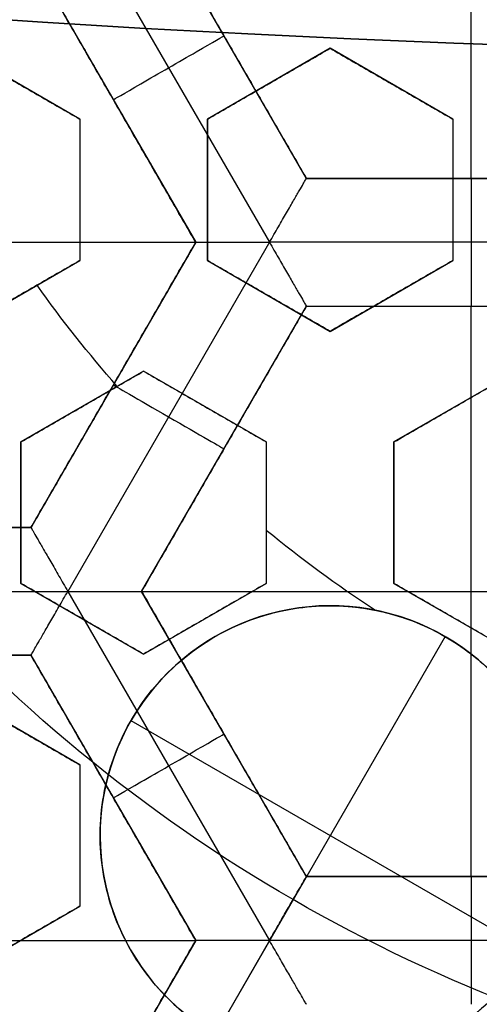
# Model space of a CAD drawing. Header units: centimetres. Extents: x -14.2 to 14.2, y -23.9 to 0.
# Tile 30 of 256: x -0.2067 to -0.1168, y -23.3359 to -23.1431. Entities that reach past the tile are written whole.
import ezdxf

# ---------------------------------------------------------------- set-up
doc = ezdxf.new("R2010")
doc.units = ezdxf.units.CM
doc.layers.add('Default', color=7, linetype='Continuous', true_color=0x000000)

# ---------------------------------------------------------------- blocks, each defined once
blk = doc.blocks.new('Block 10')
at = {"layer": 'Default', "extrusion": (0, -1, 0)}
for centre, radius in [((0, 20, 11.74393517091), 3.15), ((0, 20, 12.75), 3.15), ((0, 20, 12.8), 3.149999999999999), ((0, 20, 12.85), 3.15)]:
    blk.add_arc(centre, radius, 0, 180, dxfattribs=at)
at = {"layer": 'Default', "extrusion": (0, 1, 0)}
for centre, radius in [((0, 20, -11.821967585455), 3.149999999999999), ((0, 20, -11.9), 3.15), ((3.552713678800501e-16, 20, -16.41899023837), 3.15), ((0, 20, -16.534495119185), 3.149999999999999), ((0, 20, -16.65), 3.15)]:
    blk.add_arc(centre, radius, 0, 180, dxfattribs=at)

msp = doc.modelspace()

# ---------------------------------------------------------------- linework, layer by layer
at = {"layer": 'Default'}
for p, q in [((-0.118400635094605, -23.17421727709, -4.2725), (-0.118400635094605, -23.0625, -4.2725)), ((-0.1973339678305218, -23.11836089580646, -4.3525), (-0.157868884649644, -23.18671642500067, -4.3525)), ((-0.1506506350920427, -23.17421727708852, -4.306251), (-0.1829006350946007, -23.11835863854, -4.306251)), ((-0.2045499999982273, -23.13085836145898, -4.306251), (-0.1723000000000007, -23.186717, -4.306251)), ((-0.1667756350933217, -23.14628795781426, -4.340002), (-0.1667756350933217, -23.14628795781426, -4.2725)), ((-0.1950000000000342, -23.16258330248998, -3.040406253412), (-0.2189999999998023, -23.14872689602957, -3.040406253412)), ((-0.146000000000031, -23.14872689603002, -3.024892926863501), (-0.1699999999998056, -23.16258330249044, -3.024892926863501)), ((-0.1220000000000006, -23.16258330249, -3.017997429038), (-0.1459999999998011, -23.14872689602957, -3.017997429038)), ((-0.1579999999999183, -23.15565509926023, -3.051496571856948), (-0.1579999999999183, -23.15565509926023, -2.998287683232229)), ((-0.1339999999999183, -23.15565509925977, -3.044425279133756), (-0.1339999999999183, -23.15565509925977, -2.991216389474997)), ((-0.188424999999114, -23.15878768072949, -4.340002), (-0.188424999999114, -23.15878768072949, -4.2725)), ((-0.195, -23.16258330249, -3.040406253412), (-0.195, -23.19029611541, -3.040406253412)), ((-0.17, -23.16258330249, -3.032930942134), (-0.17, -23.19029611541, -3.032930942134)), ((-0.122, -23.16258330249, -3.0197581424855), (-0.122, -23.19029611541, -3.0197581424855)), ((-0.08615021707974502, -23.17421727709, -4.306251), (-0.15065093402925, -23.17421727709, -4.306251)), ((-0.11840051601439, -23.17421727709, -4.340002), (-0.11840051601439, -23.17421727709, -4.2725)), ((-0.195, -23.17643970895, -3.066904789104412), (-0.195, -23.17643970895, -3.013695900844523)), ((-0.17, -23.17643970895, -3.059429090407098), (-0.17, -23.17643970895, -3.006220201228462)), ((-0.122, -23.17643970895, -3.04626642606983), (-0.122, -23.17643970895, -2.993057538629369)), ((-0.3012999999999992, -23.186717, -4.2725), (-0.1723000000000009, -23.186717, -4.2725)), ((-0.1723000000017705, -23.18671699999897, -4.306251), (-0.2045502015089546, -23.24257598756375, -4.306251)), ((-0.1578682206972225, -23.186716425, -4.352499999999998), (-0.1973349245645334, -23.25507476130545, -4.352500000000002)), ((-0.07893334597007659, -23.18671527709, -4.3525), (-0.1578675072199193, -23.18671527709, -4.3525)), ((-0.2190000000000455, -23.20415252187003, -3.0481673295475), (-0.1950000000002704, -23.19029611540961, -3.0481673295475)), ((-0.1700000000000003, -23.19029611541, -3.0344630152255), (-0.1460000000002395, -23.20415252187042, -3.0344630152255)), ((-0.1460000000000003, -23.20415252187, -3.0281857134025), (-0.1220000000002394, -23.19029611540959, -3.0281857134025)), ((-0.1580000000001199, -23.19722431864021, -3.060919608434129), (-0.1580000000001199, -23.19722431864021, -3.007710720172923)), ((-0.1340000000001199, -23.19722431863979, -3.054773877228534), (-0.1340000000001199, -23.19722431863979, -3.001564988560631)), ((-0.182900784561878, -23.25507589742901, -4.306251), (-0.1506504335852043, -23.19921665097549, -4.306251)), ((-0.1506509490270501, -23.199217, -4.306251), (-0.08615020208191, -23.199217, -4.306251)), ((-0.118400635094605, -23.31093427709, -4.2725), (-0.118400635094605, -23.199217, -4.2725)), ((-0.118400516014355, -23.199217, -4.340002), (-0.118400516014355, -23.199217, -4.2725)), ((-0.1824999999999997, -23.21194675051, -3.049469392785), (-0.2064999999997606, -23.22580315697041, -3.049469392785)), ((-0.1585000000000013, -23.22580315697, -3.043191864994), (-0.1824999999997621, -23.21194675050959, -3.043191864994)), ((-0.1094999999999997, -23.21194675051, -3.0314610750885), (-0.1334999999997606, -23.22580315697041, -3.0314610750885)), ((-0.1884252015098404, -23.21464666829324, -4.340002), (-0.1884252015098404, -23.21464666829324, -4.2725)), ((-0.1944999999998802, -23.21887495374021, -3.076068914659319), (-0.1944999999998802, -23.21887495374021, -3.022860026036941)), ((-0.1704999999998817, -23.2188749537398, -3.069660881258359), (-0.1704999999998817, -23.2188749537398, -3.016451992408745)), ((-0.1214999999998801, -23.21887495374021, -3.058037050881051), (-0.1214999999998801, -23.21887495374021, -3.004828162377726)), ((-0.2065, -23.22580315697, -3.057829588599), (-0.2065, -23.25351596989, -3.057829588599)), ((-0.1585, -23.22580315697, -3.0457326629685), (-0.1585, -23.25351596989, -3.0457326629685)), ((-0.1335, -23.22580315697, -3.040178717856), (-0.1335, -23.25351596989, -3.040178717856)), ((-0.1667755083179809, -23.2271460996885, -4.340002), (-0.1667755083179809, -23.2271460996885, -4.2725)), ((-0.2065, -23.23965956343, -3.031157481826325), (-0.2065, -23.23965956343, -3.084366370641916)), ((-0.1585, -23.23965956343, -3.072278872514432), (-0.1585, -23.23965956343, -3.01906998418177)), ((-0.1335, -23.23965956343, -3.013524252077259), (-0.1335, -23.23965956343, -3.066733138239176)), ((-0.20455, -23.24257563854, -4.306251), (-0.26905, -23.24257563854, -4.306251)), ((-0.2065000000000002, -23.25351596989, -3.0601274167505), (-0.1825000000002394, -23.26737237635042, -3.0601274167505)), ((-0.1825000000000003, -23.26737237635, -3.054308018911), (-0.1585000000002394, -23.25351596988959, -3.054308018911)), ((-0.1335000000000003, -23.25351596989, -3.044225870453), (-0.1095000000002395, -23.26737237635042, -3.044225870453)), ((-0.2762650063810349, -23.25507736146, -4.3525), (-0.1973347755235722, -23.25507736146, -4.3525)), ((-0.1973345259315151, -23.25507692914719, -4.3525), (-0.1578688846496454, -23.32343342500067, -4.352499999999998)), ((-0.1506506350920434, -23.31093427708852, -4.306251), (-0.1829007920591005, -23.25507536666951, -4.306251)), ((-0.1829006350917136, -23.255075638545, -4.2725), (-0.05390063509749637, -23.255075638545, -4.2725)), ((-0.1460000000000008, -23.25787941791, -3.074792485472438), (-0.1460000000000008, -23.25787941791, -3.104974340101)), ((-0.1945000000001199, -23.26044417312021, -3.086615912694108), (-0.1945000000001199, -23.26044417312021, -3.033407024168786)), ((-0.1705000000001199, -23.26044417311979, -3.080895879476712), (-0.1705000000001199, -23.26044417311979, -3.027686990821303)), ((-0.1215000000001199, -23.26044417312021, -3.070761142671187), (-0.1215000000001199, -23.26044417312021, -3.01755225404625)), ((-0.1234999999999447, -23.26390827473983, -3.104974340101), (-0.1684999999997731, -23.34185056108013, -3.104974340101)), ((-0.26905, -23.26757536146, -4.306251), (-0.20455, -23.26757536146, -4.306251)), ((-0.2045499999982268, -23.26757536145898, -4.306251), (-0.1722999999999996, -23.323434, -4.306251)), ((-0.1949999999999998, -23.28902301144, -3.069011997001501), (-0.2189999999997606, -23.27516660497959, -3.069011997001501)), ((-0.1849711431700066, -23.28037941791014, -3.104974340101), (-0.1070288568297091, -23.32537941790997, -3.104974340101)), ((-0.1667757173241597, -23.28300481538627, -4.340002), (-0.1667757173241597, -23.28300481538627, -4.2725)), ((-0.195, -23.28902301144, -3.071980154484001), (-0.195, -23.31673582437, -3.071980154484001)), ((-0.1884249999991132, -23.29550468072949, -4.340002), (-0.1884249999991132, -23.29550468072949, -4.2725)), ((-0.195, -23.302879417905, -3.098543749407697), (-0.195, -23.302879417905, -3.045334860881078)), ((-0.1910000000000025, -23.30287941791, -3.097659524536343), (-0.1910000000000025, -23.30287941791, -3.104974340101)), ((-0.08615021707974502, -23.31093427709, -4.306251), (-0.15065093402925, -23.31093427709, -4.306251)), ((-0.11840051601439, -23.31093427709, -4.340002), (-0.11840051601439, -23.31093427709, -4.2725)), ((-0.2190000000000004, -23.33059223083, -3.0806179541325), (-0.1950000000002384, -23.31673582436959, -3.0806179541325)), ((-0.3013, -23.323434, -4.2725), (-0.1723, -23.323434, -4.2725)), ((-0.1723000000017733, -23.32343399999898, -4.306251), (-0.2045500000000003, -23.37929263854, -4.306251)), ((-0.1578682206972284, -23.32343342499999, -4.352499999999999), (-0.1973340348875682, -23.39179022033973, -4.352500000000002)), ((-0.07893334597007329, -23.32343227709, -4.352499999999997), (-0.1578675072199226, -23.32343227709, -4.352499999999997))]:
    msp.add_line(p, q, dxfattribs=at)
at = {"layer": 'Default', "extrusion": (0, 0, -1)}
for centre, radius, start, end in [((0, -23.05, 3), 0.9, 270, 90), ((0, -23.05, 3.789997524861), 0.9, 270, 89.99999999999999), ((0, -23.05, 4.600000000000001), 0.8550000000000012, 270, 90), ((0, -23.05, 4.286758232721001), 0.8349999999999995, 270, 90), ((0, -23.05, 4.295), 0.8074999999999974, 270, 89.99999999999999), ((0, -23.05, 4.245), 0.7574999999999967, 270, 89.99999999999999), ((0, -23.05, 3.1), 0.6000000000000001, 270, 90), ((0, -23.05, 3.05), 0.6000000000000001, 270, 89.99999999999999), ((0, -23.05, 4.3375), 0.82, 180, 0), ((0, -23.05, 4.3125), 0.795, 180, 0), ((0, -23.05, 4.2025), 0.7575000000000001, 180, 0), ((0, -23.05, 4.2725), 0.7275, 180, 0), ((0, -23.05, 3.125), 0.6775000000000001, 180, 0), ((0, -23.05, 3.135), 0.6774999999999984, 180, 0), ((4.440892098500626e-17, -23.05, 3.145), 0.6725, 180, 0), ((4.440892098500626e-17, -23.05, 3.1075), 0.6725, 180, 0), ((4.440892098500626e-17, -23.05, 4.2725), 0.6675, 180, 0), ((0, -23.05, 3.126519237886), 0.6125, 180, 0), ((0, -23.05, 3.145), 0.6075, 180, 0), ((0, -23.05, 3.1125), 0.6075, 180, 0), ((0, -23.05, 4.378480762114), 0.6075, 180, 0), ((0, -23.05, 4.3975), 0.6075, 180, 0), ((0, -23.05, 3.120895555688), 0.5500000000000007, 180, 0), ((0, -23.05, 3.073248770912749), 0.2498347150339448, 318.6893200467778, 324.4875059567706), ((0, -23.05, 3.073248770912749), 0.2498347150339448, 303.3497186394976, 309.3765416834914), ((0, -23.05, 3.040664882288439), 0.3065014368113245, 280.9486084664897, 319.0513915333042), ((0.1460000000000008, -23.30287941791, 3.088564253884), 0.04500000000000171, 34.41935029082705, 180), ((0.1459999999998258, -23.30287941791, 3.104974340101), 0.04499999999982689, 179.9999999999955, 300.0000000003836)]:
    msp.add_arc(centre, radius, start, end, dxfattribs=at)
at = {"layer": 'Default'}
for centre, radius, start, end in [((0, -23.05, -4.6), 0.8550000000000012, 90, 270), ((4.484155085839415e-45, -23.05, -4.58), 0.8349999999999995, 90.00000000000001, 270), ((0, -23.05, -4.4333791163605), 0.8349999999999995, 90, 270), ((0, -23.05, -4.207003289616), 0.775, 90, 270), ((0, -23.05, -4.192827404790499), 0.775, 90, 270), ((0, -23.05, -3), 0.6000000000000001, 90, 270), ((0, -23.05, -4.3125), 0.7825000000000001, 180, 0), ((0, -23.05, -4.178651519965), 0.775, 180, 270), ((0, -23.05, -4.287500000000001), 0.7575000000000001, 180, 0), ((0, -23.05, -4.245), 0.7574999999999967, 180, 0), ((0, -23.05, -3.1), 0.7025000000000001, 180, 0), ((0, -23.05, -3.145), 0.6775000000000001, 180, 0), ((0, -23.05, -3.12625), 0.6724999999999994, 180, 0), ((0, -23.05, -4.3675), 0.6675, 180, 0), ((0, -23.05, -4.32), 0.6675000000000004, 180, 0), ((0, -23.05, -4.3975), 0.6375000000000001, 180, 0), ((0, -23.05, -3.1075), 0.6367740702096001, 180, 0), ((4.440892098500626e-17, -23.05, -3.145), 0.6231698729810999, 180, 0), ((0, -23.05, -3.12875), 0.6074999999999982, 180, 0), ((0, -23.05, -4.387990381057), 0.6074999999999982, 180, 0), ((-5.000444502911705e-14, -23.05, -3.129291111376), 0.55000000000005, 180, 0), ((0, -23.05, -3.1125), 0.55, 180, 0), ((-0.1459999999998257, -23.30287941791, -3.104974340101), 0.04499999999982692, 4.523455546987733e-12, 239.9999999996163)]:
    msp.add_arc(centre, radius, start, end, dxfattribs=at)
at = {"layer": 'Default', "extrusion": (0.5000000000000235, -0.8660254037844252, 0)}
for centre, radius in [((-11.73007667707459, -4.340002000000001, 19.96188587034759), 0.0124979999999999), ((-11.79843517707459, -4.340002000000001, 20.08028591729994), 0.01249799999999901)]:
    msp.add_arc(centre, radius, 179.9999999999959, 359.999999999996, dxfattribs=at)
at = {"layer": 'Default', "extrusion": (-1, 0, 0)}
for centre in [(23.18671527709, -4.340002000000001, 0.118400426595), (23.32343227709, -4.340001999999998, 0.118400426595)]:
    msp.add_arc(centre, 0.01249799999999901, 180, 0, dxfattribs=at)
at = {"layer": 'Default', "extrusion": (-0.5000000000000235, -0.8660254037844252, -1.776356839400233e-14)}
msp.add_arc((11.4566403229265, -4.340001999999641, 20.19868641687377), 0.01249800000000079, 180.0000000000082, 8.143522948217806e-12, dxfattribs=at)
at = {"layer": 'Default'}
for points, degree in [([(4.096019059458e-09, -23.94999504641, -4.579995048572), (-0.0235431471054, -23.94999504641, -4.579995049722), (-0.07063544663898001, -23.94815681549, -4.579973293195), (-0.1409862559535, -23.93982430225, -4.579982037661), (-0.2102233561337, -23.92605387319, -4.579979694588), (-0.2783909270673, -23.90683803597, -4.579980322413), (-0.3447773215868, -23.88234055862, -4.579980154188), (-0.4089202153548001, -23.85277824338, -4.579980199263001), (-0.4707621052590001, -23.81814901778, -4.579980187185), (-0.5295038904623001, -23.77889465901, -4.579980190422), (-0.5850604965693, -23.73511101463, -4.579980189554), (-0.6370893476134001, -23.6870108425, -4.579980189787), (-0.6850100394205, -23.63517092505, -4.579980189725), (-0.7288631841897, -23.57955851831, -4.579980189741), (-0.7681839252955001, -23.52069739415, -4.579980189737), (-0.8026905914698, -23.45909097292, -4.579980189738), (-0.8323654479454, -23.39472976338, -4.579980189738), (-0.8568215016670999, -23.32842157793, -4.579980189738), (-0.8760232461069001, -23.26036952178, -4.579980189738), (-0.8898444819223, -23.19086607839, -4.579980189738), (-0.8981408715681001, -23.12075437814, -4.579980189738), (-0.9009294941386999, -23.05000055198, -4.579980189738), (-0.8981411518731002, -22.979249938, -4.579980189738), (-0.8898450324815, -22.90913678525, -4.579980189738), (-0.8760234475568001, -22.83963165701, -4.579980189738), (-0.8568232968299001, -22.77158396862, -4.579980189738), (-0.8323660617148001, -22.70527147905, -4.579980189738), (-0.8026916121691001, -22.64091123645, -4.579980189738), (-0.7681862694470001, -22.57930634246, -4.579980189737), (-0.7288638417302, -22.52044236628, -4.579980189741), (-0.6850126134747, -22.46483218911, -4.579980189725), (-0.6370916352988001, -22.41299131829, -4.579980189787), (-0.5850613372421, -22.36488979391, -4.579980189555), (-0.5295085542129, -22.32110875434, -4.579980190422), (-0.4707636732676, -22.28185182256, -4.579980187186), (-0.4089218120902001, -22.24722266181, -4.579980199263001), (-0.3447812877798, -22.21766105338, -4.579980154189), (-0.2783916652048, -22.19316214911, -4.579980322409), (-0.2102250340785, -22.1739465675, -4.579979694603), (-0.1409877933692, -22.16017590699, -4.579982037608), (-0.07063561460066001, -22.15184317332, -4.579973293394), (-0.02354317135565, -22.15000495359, -4.579995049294), (-4.096018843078e-09, -22.15000495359, -4.579995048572)], 3), ([(5.339996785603e-09, -23.92999354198, -4.599993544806), (-0.02306651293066, -23.92999354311, -4.599993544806), (-0.06904166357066, -23.92817025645, -4.600002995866), (-0.1378559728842, -23.92003351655, -4.59999919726), (-0.2055461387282, -23.90656647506, -4.600000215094), (-0.2722006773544, -23.88777833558, -4.599999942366), (-0.3371088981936, -23.86382577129, -4.600000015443), (-0.3998249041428, -23.83492118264, -4.599999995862), (-0.4602915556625, -23.8010619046, -4.600000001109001), (-0.517726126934, -23.76268102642, -4.599999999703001), (-0.5720472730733, -23.71987099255, -4.600000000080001), (-0.6229187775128, -23.67284062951, -4.599999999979), (-0.6697729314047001, -23.62215442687, -4.600000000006), (-0.7126508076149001, -23.56777879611, -4.599999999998), (-0.7510967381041, -23.51022712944, -4.600000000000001), (-0.7848356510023, -23.44999145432, -4.600000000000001), (-0.8138506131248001, -23.38706147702, -4.600000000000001), (-0.8377625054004, -23.32222862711, -4.600000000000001), (-0.8565371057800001, -23.25569057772, -4.600000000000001), (-0.8700509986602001, -23.18773274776, -4.600000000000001), (-0.8781627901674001, -23.11918117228, -4.600000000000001), (-0.8808894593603, -23.05000127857, -4.600000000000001), (-0.8781631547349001, -22.98082407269, -4.600000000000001), (-0.8700516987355, -22.91227112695, -4.600000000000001), (-0.8565375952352, -22.84431175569, -4.600000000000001), (-0.8377644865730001, -22.77777748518, -4.600000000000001), (-0.8138516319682, -22.71294077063, -4.600000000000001), (-0.7848371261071, -22.65001162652, -4.600000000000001), (-0.7510995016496, -22.58977730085, -4.600000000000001), (-0.7126521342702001, -22.53222301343, -4.599999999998), (-0.6697761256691, -22.47784940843, -4.600000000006), (-0.6229218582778, -22.42716233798, -4.599999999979), (-0.5720491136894, -22.38013066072, -4.600000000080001), (-0.5177314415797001, -22.33732285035, -4.599999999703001), (-0.4602938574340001, -22.29893938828, -4.600000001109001), (-0.3998271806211, -22.26508006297, -4.599999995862), (-0.3371134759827, -22.23617609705, -4.600000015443), (-0.2722021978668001, -22.21222210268, -4.599999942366), (-0.205548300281, -22.19343406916, -4.600000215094), (-0.13785759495, -22.17996669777, -4.59999919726), (-0.06904173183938, -22.17182972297, -4.600002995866), (-0.02306648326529, -22.17000645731, -4.599993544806), (-5.339996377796e-09, -22.17000645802, -4.599993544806)], 3), ([(-0.1829012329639, -23.11835898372, -4.340002), (-0.1667762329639, -23.146288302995, -4.340002), (-0.1506512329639, -23.17421762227, -4.340002)], 2), ([(-0.1829006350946, -23.11835863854, -4.2725), (-0.1667756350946, -23.146287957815, -4.2725), (-0.1506506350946, -23.17421727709, -4.2725)], 2), ([(-0.1723, -23.186717, -4.340002), (-0.188425, -23.15878768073, -4.340002), (-0.20455, -23.13085836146, -4.340002)], 2), ([(-0.20455, -23.13085836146, -4.2725), (-0.188425, -23.15878768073, -4.2725), (-0.1723, -23.186717, -4.2725)], 2), ([(-0.219, -23.14872689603, -3.069751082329), (-0.2162706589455, -23.15030268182, -3.069081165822), (-0.2108540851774, -23.15342994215, -3.067781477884), (-0.2028737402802, -23.15803739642, -3.065958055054), (-0.1976127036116, -23.16107485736, -3.064819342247), (-0.195, -23.16258330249, -3.064270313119)], 3), ([(-0.2190000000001, -23.14872689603, -3.016542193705), (-0.2162661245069, -23.15030529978, -3.01587116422), (-0.2108434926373, -23.15343605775, -3.014570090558), (-0.2028635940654, -23.15804325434, -3.01274692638), (-0.1976083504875, -23.16107737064, -3.011609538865), (-0.1950000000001, -23.16258330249, -3.011061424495)], 3), ([(-0.17, -23.16258330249, -3.056529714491), (-0.1672774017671, -23.16101140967, -3.055387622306), (-0.1618694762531, -23.15788914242, -3.053119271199), (-0.1538675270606, -23.1532692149, -3.049763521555), (-0.148609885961, -23.15023371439, -3.047559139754), (-0.146, -23.14872689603, -3.04646502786)], 3), ([(-0.1700000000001, -23.16258330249, -3.003320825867), (-0.167279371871, -23.16101254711, -3.002179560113), (-0.1618740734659, -23.15789179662, -2.999912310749), (-0.1538721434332, -23.15327188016, -2.996556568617), (-0.1486118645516, -23.15023485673, -2.994351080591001), (-0.1460000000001, -23.14872689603, -2.993256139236)], 3), ([(-0.1460000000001, -23.14872689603, -2.993256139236), (-0.14600000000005, -23.14872689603, -3.019860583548), (-0.146, -23.14872689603, -3.04646502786)], 2), ([(-0.146, -23.14872689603, -3.04646502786), (-0.1433147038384, -23.15027725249, -3.045971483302), (-0.1379570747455, -23.15337048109, -3.04503504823), (-0.129976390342, -23.15797813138, -3.043792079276), (-0.1246567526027, -23.16104942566, -3.043070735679), (-0.122, -23.16258330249, -3.04273871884)], 3), ([(-0.1460000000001, -23.14872689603, -2.993256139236), (-0.143310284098, -23.15027980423, -2.992761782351), (-0.1379467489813, -23.15337644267, -2.991824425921), (-0.129966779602, -23.15798368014, -2.990581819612), (-0.1246526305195, -23.16105180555, -2.989861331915), (-0.122, -23.16258330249, -2.989529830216)], 3), ([(-0.1950000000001, -23.16258330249, -3.011061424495), (-0.19500000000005, -23.16258330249, -3.037665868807), (-0.195, -23.16258330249, -3.064270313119)], 2), ([(-0.195, -23.16258330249, -3.064270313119), (-0.195, -23.1655951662, -3.064818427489), (-0.195, -23.17166339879, -3.065955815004), (-0.195, -23.18087779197, -3.067778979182), (-0.195, -23.18713930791, -3.069080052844), (-0.195, -23.19029611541, -3.069751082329)], 3), ([(-0.1950000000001, -23.16258330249, -3.011061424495), (-0.1950000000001, -23.16560019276, -3.011610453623), (-0.195, -23.17167511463, -3.012749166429), (-0.195, -23.18089002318, -3.014572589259), (-0.1950000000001, -23.18714454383, -3.015872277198), (-0.1950000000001, -23.19029611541, -3.016542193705)], 3), ([(-0.17, -23.16258330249, -3.056529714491), (-0.17000000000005, -23.16258330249, -3.029925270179), (-0.1700000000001, -23.16258330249, -3.003320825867)], 2), ([(-0.17, -23.19029611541, -3.062541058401), (-0.17, -23.18710918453, -3.061802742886), (-0.17, -23.18080756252, -3.060372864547), (-0.17, -23.17160108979, -3.058375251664), (-0.17, -23.16556849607, -3.057129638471), (-0.17, -23.16258330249, -3.056529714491)], 3), ([(-0.17, -23.19029611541, -3.009332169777), (-0.17, -23.18710203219, -3.00859219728), (-0.17, -23.1807908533, -3.007160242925), (-0.17, -23.17158516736, -3.005163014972), (-0.1700000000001, -23.16556166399, -3.003919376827), (-0.1700000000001, -23.16258330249, -3.003320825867)], 3), ([(-0.122, -23.16258330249, -2.989529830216), (-0.122, -23.16258330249, -3.016134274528), (-0.122, -23.16258330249, -3.04273871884)], 2), ([(-0.122, -23.16258330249, -3.04273871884), (-0.122, -23.16544723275, -3.043445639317), (-0.122, -23.17131807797, -3.044924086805), (-0.122, -23.18049392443, -3.047322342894), (-0.122, -23.18697476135, -3.049074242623), (-0.122, -23.19029611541, -3.049986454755)], 3), ([(-0.122, -23.16258330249, -2.989529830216), (-0.122, -23.16545871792, -2.990239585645), (-0.122, -23.17134484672, -2.991722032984), (-0.122, -23.18052258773, -2.994121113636), (-0.122, -23.18698703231, -2.995868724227), (-0.122, -23.19029611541, -2.996777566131)], 3), ([(-0.1578681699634, -23.186716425, -4.352499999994), (-0.157274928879, -23.1856889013, -4.352500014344), (-0.1561126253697, -23.1836705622, -4.352248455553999), (-0.1544874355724, -23.18085771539, -4.351174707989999), (-0.1530948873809, -23.17844524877, -4.349517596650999), (-0.1519976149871, -23.17654466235, -4.347437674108), (-0.1512188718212, -23.17519656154, -4.345088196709), (-0.1507572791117, -23.17439422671, -4.342583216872), (-0.1506512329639, -23.17421762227, -4.340857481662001), (-0.1506512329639, -23.17421762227, -4.340002)], 3), ([(-0.1506506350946, -23.17421727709, -4.2725), (-0.15065093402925, -23.17421744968, -4.306251), (-0.1506512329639, -23.17421762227, -4.340002)], 2), ([(-0.1506512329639, -23.17421762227, -4.340002), (-0.11840051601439, -23.17421769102, -4.340002), (-0.08614979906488, -23.17421775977, -4.340002)], 2), ([(-0.08615063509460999, -23.17421727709, -4.2725), (-0.118400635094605, -23.17421727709, -4.2725), (-0.1506506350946, -23.17421727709, -4.2725)], 2), ([(-0.20455, -23.24257656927, -4.340002), (-0.188425, -23.214646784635, -4.340002), (-0.1723, -23.186717, -4.340002)], 2), ([(-0.1723, -23.186717, -4.2725), (-0.188425, -23.21464631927, -4.2725), (-0.20455, -23.24257563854, -4.2725)], 2), ([(-0.1723, -23.186717, -4.340002), (-0.1723, -23.186717, -4.340857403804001), (-0.1720955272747, -23.1867169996, -4.342582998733), (-0.1711694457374, -23.18671700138, -4.34508782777), (-0.1696129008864, -23.18671699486, -4.347437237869), (-0.1674185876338, -23.18671701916, -4.349517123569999), (-0.1646330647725, -23.1867169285, -4.351174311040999), (-0.1613856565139, -23.18671726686, -4.352248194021), (-0.1590543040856, -23.186716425, -4.35249996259), (-0.1578681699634, -23.186716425, -4.352499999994)], 3), ([(-0.1723, -23.186717, -4.340002), (-0.1723, -23.186717, -4.306251), (-0.1723, -23.186717, -4.2725)], 2), ([(-0.1578681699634, -23.186716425, -4.352499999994), (-0.1572753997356, -23.18774313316, -4.352500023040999), (-0.1561095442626, -23.18975922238, -4.352248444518), (-0.1544859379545, -23.19257268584, -4.351174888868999), (-0.1530928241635, -23.19498529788, -4.349517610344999), (-0.1519955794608, -23.1968858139, -4.347437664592), (-0.151217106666, -23.19823437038, -4.34508814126), (-0.150754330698, -23.19903508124, -4.342583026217), (-0.1506512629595, -23.19921570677, -4.340857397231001), (-0.1506512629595, -23.19921570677, -4.340002)], 3), ([(-0.195, -23.19029611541, -3.069751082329), (-0.197609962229, -23.19180297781, -3.070842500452), (-0.2028676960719, -23.19483853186, -3.073041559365), (-0.210868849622, -23.19945800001, -3.076389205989), (-0.2162771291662, -23.20258047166, -3.078652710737), (-0.219, -23.20415252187, -3.07979246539)], 3), ([(-0.1950000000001, -23.19029611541, -3.016542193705), (-0.1976084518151, -23.19180210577, -3.017632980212), (-0.2028641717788, -23.19483649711, -3.019831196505), (-0.2108653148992, -23.19945595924, -3.023178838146), (-0.2162756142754, -23.20257959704, -3.025443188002), (-0.2190000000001, -23.20415252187, -3.026583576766)], 3), ([(-0.1950000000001, -23.19029611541, -3.016542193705), (-0.19500000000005, -23.19029611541, -3.043146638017), (-0.195, -23.19029611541, -3.069751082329)], 2), ([(-0.17, -23.19029611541, -3.009332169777), (-0.17, -23.19029611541, -3.035936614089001), (-0.17, -23.19029611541, -3.062541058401)], 2), ([(-0.146, -23.20415252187, -3.059593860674), (-0.1486667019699, -23.20261290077, -3.059854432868), (-0.1539998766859, -23.19953379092, -3.060421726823), (-0.161992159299, -23.1949194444, -3.061405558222), (-0.167329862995, -23.19183771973, -3.062148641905), (-0.17, -23.19029611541, -3.062541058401)], 3), ([(-0.146, -23.20415252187, -3.00638497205), (-0.1486683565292, -23.20261194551, -3.006645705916), (-0.1540037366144, -23.19953156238, -3.007213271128), (-0.1619963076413, -23.19491704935, -3.008197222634), (-0.1673316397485, -23.19183669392, -3.008940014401), (-0.17, -23.19029611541, -3.009332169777)], 3), ([(-0.122, -23.19029611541, -3.049986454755), (-0.124513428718, -23.19174724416, -3.050985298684), (-0.1296423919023, -23.19470845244, -3.053028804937), (-0.1376395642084, -23.19932562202, -3.056230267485), (-0.1431788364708, -23.20252372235, -3.058457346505), (-0.146, -23.20415252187, -3.059593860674)], 3), ([(-0.122, -23.19029611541, -2.996777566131), (-0.1245092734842, -23.19174484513, -2.997774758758), (-0.1296326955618, -23.19470285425, -2.999816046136), (-0.1376294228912, -23.19931976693, -3.003017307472), (-0.1431744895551, -23.20252121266, -3.005246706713), (-0.146, -23.20415252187, -3.00638497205)], 3), ([(-0.122, -23.19029611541, -2.996777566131), (-0.122, -23.19029611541, -3.023382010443), (-0.122, -23.19029611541, -3.049986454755)], 2), ([(-0.1506512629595, -23.19921570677, -4.340002), (-0.16677656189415, -23.227145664, -4.340002), (-0.1829018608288, -23.25507562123, -4.340002)], 2), ([(-0.1506506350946, -23.199217, -4.2725), (-0.1667756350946, -23.22714631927, -4.2725), (-0.1829006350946, -23.25507563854, -4.2725)], 2), ([(-0.1506512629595, -23.19921570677, -4.340002), (-0.118400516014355, -23.19921563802, -4.340002), (-0.08614976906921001, -23.19921556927, -4.340002)], 2), ([(-0.1506512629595, -23.19921570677, -4.340002), (-0.15065094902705, -23.199216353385, -4.306251), (-0.1506506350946, -23.199217, -4.2725)], 2), ([(-0.1506506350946, -23.199217, -4.2725), (-0.118400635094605, -23.199217, -4.2725), (-0.08615063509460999, -23.199217, -4.2725)], 2), ([(-0.146, -23.20415252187, -3.00638497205), (-0.146, -23.20415252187, -3.032989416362), (-0.146, -23.20415252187, -3.059593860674)], 2), ([(-0.2065, -23.22580315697, -3.08102480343), (-0.2037388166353, -23.22420898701, -3.079883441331), (-0.1982794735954, -23.22105703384, -3.07762810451), (-0.1902794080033, -23.21643819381, -3.074327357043), (-0.1850721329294, -23.21343177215, -3.072181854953), (-0.1825, -23.21194675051, -3.071122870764)], 3), ([(-0.2065, -23.22580315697, -3.027815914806), (-0.203741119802, -23.22421031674, -3.026675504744), (-0.1982848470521, -23.2210601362, -3.024421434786), (-0.1902846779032, -23.21644123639, -3.021120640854), (-0.1850743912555, -23.21343307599, -3.018973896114), (-0.1825, -23.21194675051, -3.01791398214)], 3), ([(-0.1825, -23.21194675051, -3.01791398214), (-0.1825, -23.21194675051, -3.044518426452), (-0.1825, -23.21194675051, -3.071122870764)], 2), ([(-0.1825, -23.21194675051, -3.071122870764), (-0.1798346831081, -23.21348557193, -3.070769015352), (-0.1745033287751, -23.21656363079, -3.07009939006), (-0.1665079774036, -23.22117974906, -3.069213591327), (-0.1611701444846, -23.22426154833, -3.06870377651), (-0.1585, -23.22580315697, -3.068469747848)], 3), ([(-0.1825, -23.21194675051, -3.01791398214), (-0.1798335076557, -23.21348625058, -3.017559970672), (-0.1745005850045, -23.21656521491, -3.016890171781), (-0.1665054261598, -23.22118122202, -3.016004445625), (-0.1611690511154, -23.22426217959, -3.015494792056), (-0.1585, -23.22580315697, -3.015260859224)], 3), ([(-0.1335, -23.22580315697, -3.062661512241), (-0.1306491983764, -23.22415724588, -3.061556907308), (-0.1250704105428, -23.22093633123, -3.059403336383), (-0.1170776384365, -23.2163217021, -3.056342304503), (-0.1119856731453, -23.21338185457, -3.054408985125), (-0.1095, -23.21194675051, -3.05346952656)], 3), ([(-0.1335, -23.22580315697, -3.009452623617), (-0.1306531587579, -23.22415953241, -3.00834955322), (-0.125079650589, -23.22094166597, -3.006198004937), (-0.1170863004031, -23.21632670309, -3.003136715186), (-0.1119893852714, -23.21338399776, -3.001201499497), (-0.1095, -23.21194675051, -3.000260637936)], 3), ([(-0.2065, -23.22580315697, -3.08102480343), (-0.2065, -23.22580315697, -3.054420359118), (-0.2065, -23.22580315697, -3.027815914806)], 2), ([(-0.2065, -23.25351596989, -3.087843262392), (-0.2065, -23.25031758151, -3.087026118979), (-0.2065, -23.24400046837, -3.085431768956), (-0.2065, -23.23478439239, -3.08316447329), (-0.2065, -23.22877258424, -3.081725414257), (-0.2065, -23.22580315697, -3.08102480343)], 3), ([(-0.2065, -23.25351596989, -3.034634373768), (-0.2065, -23.25031295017, -3.033816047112), (-0.2065, -23.24398965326, -3.032220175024), (-0.2065, -23.23477399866, -3.029953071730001), (-0.2065, -23.22876812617, -3.02851547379), (-0.2065, -23.22580315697, -3.027815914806)], 3), ([(-0.1585, -23.22580315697, -3.015260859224), (-0.1585, -23.22580315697, -3.041865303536), (-0.1585, -23.22580315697, -3.068469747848)], 2), ([(-0.1585, -23.22580315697, -3.068469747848), (-0.1585, -23.22869583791, -3.069251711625), (-0.1585, -23.23460529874, -3.070866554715), (-0.1585, -23.24380798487, -3.073434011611), (-0.1585, -23.25023508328, -3.075262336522), (-0.1585, -23.25351596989, -3.076204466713)], 3), ([(-0.1585, -23.22580315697, -3.015260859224), (-0.1585, -23.22870170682, -3.016044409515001), (-0.1585, -23.23461898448, -3.017661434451), (-0.1585, -23.24382241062, -3.020229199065), (-0.1585, -23.25024126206, -3.022055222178), (-0.1585, -23.25351596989, -3.022995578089)], 3), ([(-0.1335, -23.22580315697, -3.062661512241), (-0.1335, -23.22580315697, -3.036057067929), (-0.1335, -23.22580315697, -3.009452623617)], 2), ([(-0.1335, -23.25351596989, -3.070904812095), (-0.1335, -23.250206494, -3.069897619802), (-0.1335, -23.24374110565, -3.067944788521), (-0.1335, -23.23452371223, -3.065204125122), (-0.1335, -23.22866078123, -3.063489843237), (-0.1335, -23.22580315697, -3.062661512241)], 3), ([(-0.1335, -23.25351596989, -3.017695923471), (-0.1335, -23.2502081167, -3.016689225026), (-0.1335, -23.24374482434, -3.014737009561), (-0.1335, -23.23452111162, -3.011994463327), (-0.1335, -23.22865963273, -3.0102806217), (-0.1335, -23.22580315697, -3.009452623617)], 3), ([(-0.20455, -23.24257563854, -4.2725), (-0.2368, -23.24257563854, -4.2725), (-0.26905, -23.24257563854, -4.2725)], 2), ([(-0.26905, -23.24257656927, -4.340002), (-0.2368, -23.24257656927, -4.340002), (-0.20455, -23.24257656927, -4.340002)], 2), ([(-0.20455, -23.24257656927, -4.340002), (-0.20455, -23.242576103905, -4.306251), (-0.20455, -23.24257563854, -4.2725)], 2), ([(-0.20455, -23.24257656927, -4.340002), (-0.20455, -23.24257656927, -4.340857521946), (-0.2044508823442, -23.24275778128, -4.342583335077), (-0.2039864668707, -23.24355835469, -4.345088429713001), (-0.2032083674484, -23.24490703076, -4.347437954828), (-0.2021109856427, -23.24680769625, -4.349517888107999), (-0.2007177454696, -23.2492201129, -4.351175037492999), (-0.1990946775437, -23.25203438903, -4.352248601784), (-0.1979271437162, -23.25404900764, -4.352500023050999), (-0.1973340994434, -23.25507619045, -4.352499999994)], 3), ([(-0.2065, -23.25351596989, -3.034634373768), (-0.2065, -23.25351596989, -3.06123881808), (-0.2065, -23.25351596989, -3.087843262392)], 2), ([(-0.1825, -23.26737237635, -3.085620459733), (-0.1851704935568, -23.26583056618, -3.085815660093), (-0.1905088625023, -23.26274845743, -3.086241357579), (-0.1985068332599, -23.25813082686, -3.086983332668), (-0.2038362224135, -23.2550539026, -3.087545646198), (-0.2065, -23.25351596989, -3.087843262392)], 3), ([(-0.1825, -23.26737237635, -3.032411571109), (-0.1851710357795, -23.26583025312, -3.032606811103), (-0.1905101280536, -23.26274772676, -3.033032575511), (-0.1985081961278, -23.25813004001, -3.03377458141), (-0.2038368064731, -23.25505356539, -3.034336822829), (-0.2065, -23.25351596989, -3.034634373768)], 3), ([(-0.1585, -23.25351596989, -3.076204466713), (-0.1610321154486, -23.25497788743, -3.077190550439), (-0.166186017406, -23.25795349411, -3.079202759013), (-0.1741826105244, -23.2625703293, -3.082340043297), (-0.17969729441, -23.26575423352, -3.084513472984), (-0.1825, -23.26737237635, -3.085620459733)], 3), ([(-0.1585, -23.25351596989, -3.022995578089), (-0.1610296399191, -23.25497645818, -3.023980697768), (-0.1661802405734, -23.25795015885, -3.025991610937), (-0.1741765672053, -23.26256684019, -3.029128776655), (-0.1796947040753, -23.26575273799, -3.031303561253), (-0.1825, -23.26737237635, -3.032411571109)], 3), ([(-0.1585, -23.25351596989, -3.022995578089), (-0.1585, -23.25351596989, -3.049600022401), (-0.1585, -23.25351596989, -3.076204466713)], 2), ([(-0.1335, -23.25351596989, -3.017695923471), (-0.1335, -23.25351596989, -3.044300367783), (-0.1335, -23.25351596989, -3.070904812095)], 2), ([(-0.1095, -23.26737237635, -3.070904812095), (-0.1121661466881, -23.26583307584, -3.070841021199), (-0.1174988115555, -23.26275426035, -3.070755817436), (-0.1255011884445, -23.25813408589, -3.070755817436), (-0.1308338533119, -23.2550552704, -3.070841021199), (-0.1335, -23.25351596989, -3.070904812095)], 3), ([(-0.1095, -23.26737237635, -3.017695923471), (-0.1121661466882, -23.26583307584, -3.017632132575), (-0.1174988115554, -23.26275426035, -3.017546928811), (-0.1255011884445, -23.25813408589, -3.017546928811), (-0.1308338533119, -23.2550552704, -3.017632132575), (-0.1335, -23.25351596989, -3.017695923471)], 3), ([(-0.20455, -23.26757536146, -4.340002), (-0.20455, -23.26757536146, -4.340857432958), (-0.2044477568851, -23.26739827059, -4.342583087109), (-0.2039846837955, -23.26659620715, -4.345087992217), (-0.203206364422, -23.26524810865, -4.347437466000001), (-0.2021091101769, -23.26334764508, -4.349517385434), (-0.2007163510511, -23.26093517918, -4.351174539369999), (-0.1990922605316, -23.25812268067, -4.352248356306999), (-0.1979272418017, -23.25610354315, -4.352500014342), (-0.1973340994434, -23.25507619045, -4.352499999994)], 3), ([(-0.1973340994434, -23.25507619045, -4.352499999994), (-0.1961484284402, -23.25507619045, -4.352499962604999), (-0.1938190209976, -23.25507517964, -4.352248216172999), (-0.190571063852, -23.25507558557, -4.35117448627), (-0.1877854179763, -23.25507547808, -4.349517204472), (-0.1855911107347, -23.25507550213, -4.347437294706), (-0.1840342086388, -23.25507551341, -4.34508785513), (-0.1831092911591, -23.25507544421, -4.342582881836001), (-0.1829018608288, -23.25507562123, -4.340857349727), (-0.1829018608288, -23.25507562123, -4.340002)], 3), ([(-0.1829006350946, -23.25507563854, -4.2725), (-0.1829012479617, -23.255075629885, -4.306251), (-0.1829018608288, -23.25507562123, -4.340002)], 2), ([(-0.1829018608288, -23.25507562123, -4.340002), (-0.16677654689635, -23.28300512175, -4.340002), (-0.1506512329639, -23.31093462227, -4.340002)], 2), ([(-0.1506506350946, -23.31093427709, -4.2725), (-0.1667756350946, -23.283004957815, -4.2725), (-0.1829006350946, -23.25507563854, -4.2725)], 2), ([(-0.1685, -23.34185056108, -3.104974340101), (-0.170541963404, -23.34067163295, -3.104974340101), (-0.1744643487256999, -23.33797849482, -3.104857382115), (-0.1796993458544, -23.33299457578, -3.104320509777), (-0.1841072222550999, -23.32718227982, -3.103420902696), (-0.1875384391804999, -23.32070061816, -3.102170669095), (-0.1898936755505, -23.31368380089, -3.100580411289), (-0.1910777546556, -23.30630721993, -3.098670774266), (-0.1910237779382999, -23.29876063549, -3.096469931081), (-0.1896982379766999, -23.29126241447, -3.094020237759), (-0.1871025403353, -23.28403182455, -3.091372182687), (-0.1833117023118, -23.27733025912, -3.08860702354), (-0.1783862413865, -23.27131677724, -3.085777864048), (-0.1725932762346, -23.26632543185, -3.083040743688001), (-0.1664532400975, -23.26259527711, -3.080588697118), (-0.1601540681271, -23.25998947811, -3.0784349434), (-0.1537519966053, -23.25839284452, -3.076570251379), (-0.1473089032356, -23.25774488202, -3.075003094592), (-0.1408650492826, -23.25801835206, -3.073747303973), (-0.1344949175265, -23.25921336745, -3.072831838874), (-0.1283129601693, -23.26132857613, -3.07229133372), (-0.1224726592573, -23.26433291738, -3.072154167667), (-0.11713690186, -23.26814955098, -3.072428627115), (-0.1124406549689, -23.27266710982, -3.073098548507), (-0.1084710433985, -23.2777714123, -3.074131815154), (-0.1052759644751, -23.28337383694, -3.075494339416), (-0.1028914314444, -23.28942778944, -3.077162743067), (-0.1013717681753, -23.29590391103, -3.079122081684), (-0.101, -23.30052446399, -3.080630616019), (-0.101, -23.30287941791, -3.081426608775)], 3), ([(-0.20455, -23.26757536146, -4.340002), (-0.2368, -23.26757536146, -4.340002), (-0.26905, -23.26757536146, -4.340002)], 2), ([(-0.20455, -23.26757536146, -4.2725), (-0.2368, -23.26757536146, -4.2725), (-0.26905, -23.26757536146, -4.2725)], 2), ([(-0.1723, -23.323434, -4.340002), (-0.188425, -23.29550468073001, -4.340002), (-0.20455, -23.26757536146, -4.340002)], 2), ([(-0.20455, -23.26757536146, -4.340002), (-0.20455, -23.26757536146, -4.306251), (-0.20455, -23.26757536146, -4.2725)], 2), ([(-0.20455, -23.26757536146, -4.2725), (-0.188425, -23.29550468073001, -4.2725), (-0.1723, -23.323434, -4.2725)], 2), ([(-0.1825, -23.26737237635, -3.032411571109), (-0.1825, -23.26737237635, -3.059016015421), (-0.1825, -23.26737237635, -3.085620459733)], 2), ([(-0.219, -23.27516660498, -3.096640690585), (-0.2163370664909, -23.27670405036, -3.096366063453), (-0.2110087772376, -23.2797803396, -3.09584745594), (-0.2030099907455, -23.28439844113, -3.095163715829), (-0.1976709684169, -23.28748092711, -3.094771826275), (-0.195, -23.28902301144, -3.094592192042)], 3), ([(-0.219, -23.27516660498, -3.043431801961), (-0.2163366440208, -23.27670429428, -3.04315713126), (-0.2110077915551, -23.27978090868, -3.042638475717), (-0.2030090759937, -23.28439896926, -3.041954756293), (-0.197670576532, -23.28748115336, -3.041562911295), (-0.195, -23.28902301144, -3.041383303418)], 3), ([(-0.195, -23.28902301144, -3.041383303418), (-0.195, -23.28902301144, -3.06798774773), (-0.195, -23.28902301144, -3.094592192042)], 2), ([(-0.195, -23.28902301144, -3.094592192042), (-0.195, -23.29194341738, -3.09541581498), (-0.195, -23.29788994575, -3.097104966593), (-0.195, -23.30710536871, -3.099759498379), (-0.195, -23.31348820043, -3.101622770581), (-0.195, -23.31673582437, -3.10257700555)], 3), ([(-0.195, -23.28902301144, -3.041383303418), (-0.195, -23.29194688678, -3.042207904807), (-0.195, -23.29789803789, -3.04389838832), (-0.195, -23.30711381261, -3.046553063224), (-0.195, -23.31349181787, -3.048414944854), (-0.195, -23.31673582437, -3.049368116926)], 3), ([(-0.101, -23.30287941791, -3.081426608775), (-0.101, -23.30499646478, -3.082142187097), (-0.1012987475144, -23.30933620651, -3.083651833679), (-0.1027757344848, -23.3160354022, -3.086119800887), (-0.1053938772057, -23.32273200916, -3.088736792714), (-0.1092180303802, -23.32917156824, -3.091425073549), (-0.1141657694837, -23.33498808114, -3.094055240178), (-0.1199876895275, -23.3398558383, -3.096494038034), (-0.1264584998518, -23.34364341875, -3.098678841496), (-0.1334207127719, -23.34629650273, -3.100582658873), (-0.140641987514, -23.34775857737, -3.102165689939), (-0.147937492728, -23.34803386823, -3.103412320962), (-0.1551575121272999, -23.34713532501, -3.104312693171), (-0.1620811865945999, -23.34511298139, -3.104853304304), (-0.1664261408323, -23.34304790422, -3.104974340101), (-0.1685, -23.34185056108, -3.104974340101)], 3), ([(-0.1578681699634, -23.323433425, -4.352499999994), (-0.157274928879, -23.3224059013, -4.352500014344), (-0.1561126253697, -23.3203875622, -4.352248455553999), (-0.1544874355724, -23.31757471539, -4.351174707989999), (-0.1530948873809, -23.31516224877, -4.349517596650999), (-0.1519976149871, -23.31326166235, -4.347437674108), (-0.1512188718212, -23.31191356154, -4.345088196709), (-0.1507572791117, -23.31111122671, -4.342583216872), (-0.1506512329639, -23.31093462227, -4.340857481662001), (-0.1506512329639, -23.31093462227, -4.340002)], 3), ([(-0.1506506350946, -23.31093427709, -4.2725), (-0.15065093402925, -23.31093444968, -4.306251), (-0.1506512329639, -23.31093462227, -4.340002)], 2), ([(-0.1506512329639, -23.31093462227, -4.340002), (-0.11840051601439, -23.31093469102, -4.340002), (-0.08614979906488, -23.31093475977, -4.340002)], 2), ([(-0.08615063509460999, -23.31093427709, -4.2725), (-0.118400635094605, -23.31093427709, -4.2725), (-0.1506506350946, -23.31093427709, -4.2725)], 2), ([(-0.195, -23.31673582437, -3.10257700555), (-0.1975480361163, -23.3182069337, -3.103556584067), (-0.2027231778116, -23.32119480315, -3.105550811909), (-0.2107200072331, -23.32581177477, -3.108646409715), (-0.216213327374, -23.32898334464, -3.110782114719), (-0.219, -23.33059223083, -3.111867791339)], 3), ([(-0.195, -23.31673582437, -3.049368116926), (-0.1975463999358, -23.31820598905, -3.050347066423), (-0.2027193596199, -23.32119259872, -3.052340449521), (-0.2107160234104, -23.32580947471, -3.055435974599), (-0.2162116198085, -23.32898235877, -3.057572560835), (-0.219, -23.33059223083, -3.058658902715)], 3), ([(-0.195, -23.31673582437, -3.049368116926), (-0.195, -23.31673582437, -3.075972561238), (-0.195, -23.31673582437, -3.10257700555)], 2), ([(-0.20455, -23.37929263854, -4.340002), (-0.188425, -23.35136331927, -4.340002), (-0.1723, -23.323434, -4.340002)], 2), ([(-0.1723, -23.323434, -4.2725), (-0.188425, -23.35136331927, -4.2725), (-0.20455, -23.37929263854, -4.2725)], 2), ([(-0.1578681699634, -23.323433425, -4.352499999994), (-0.1590543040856, -23.323433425, -4.35249996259), (-0.1613856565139, -23.32343426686, -4.352248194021), (-0.1646330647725, -23.3234339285, -4.351174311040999), (-0.1674185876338, -23.32343401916, -4.349517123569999), (-0.1696129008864, -23.32343399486, -4.347437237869), (-0.1711694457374, -23.32343400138, -4.34508782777), (-0.1720955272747, -23.3234339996, -4.342582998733), (-0.1723, -23.323434, -4.340857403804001), (-0.1723, -23.323434, -4.340002)], 3), ([(-0.1723, -23.323434, -4.340002), (-0.1723, -23.323434, -4.306251), (-0.1723, -23.323434, -4.2725)], 2), ([(-0.1506512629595, -23.33593270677, -4.340002), (-0.1506512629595, -23.33593270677, -4.340857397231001), (-0.150754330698, -23.33575208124, -4.342583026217), (-0.151217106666, -23.33495137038, -4.34508814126), (-0.1519955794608, -23.3336028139, -4.347437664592), (-0.1530928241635, -23.33170229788, -4.349517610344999), (-0.1544859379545, -23.32928968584, -4.351174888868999), (-0.1561095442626, -23.32647622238, -4.352248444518), (-0.1572753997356, -23.32446013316, -4.352500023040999), (-0.1578681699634, -23.323433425, -4.352499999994)], 3)]:
    msp.add_open_spline(points, degree=degree, dxfattribs=at)

# ---------------------------------------------------------------- block references
at = {"layer": 'Default', "extrusion": (0, -1, 0)}
msp.add_blockref('Block 10', (0, 0), dxfattribs=at)

doc.saveas('drawing.dxf')
